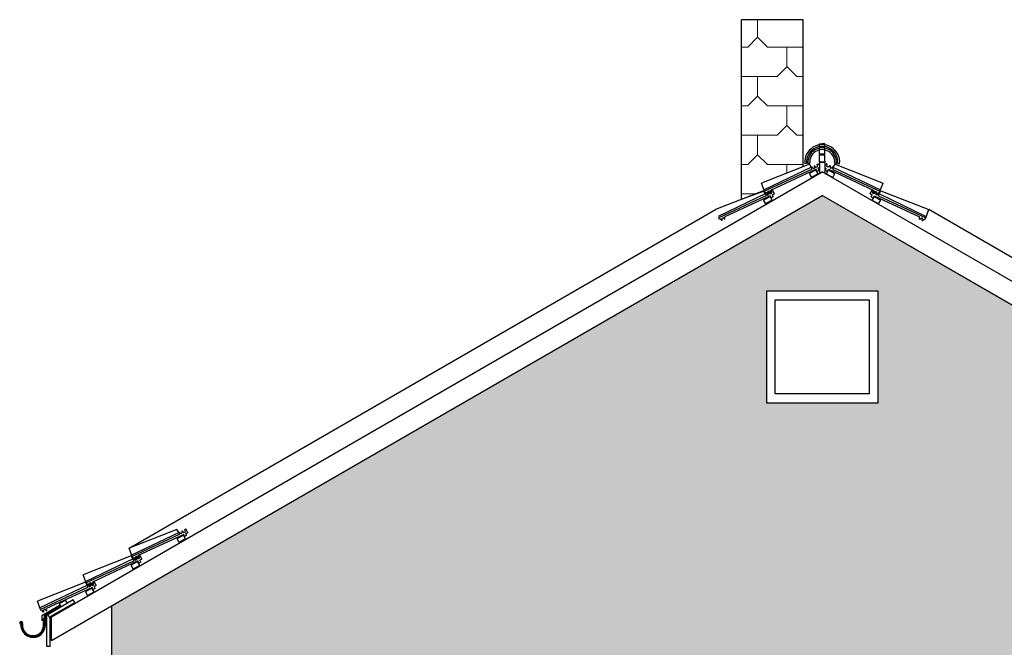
# Model space of a CAD drawing. Extents: x -24 to 471, y 36 to 85.
# Tile 72 of 86: x 428.55 to 435.25, y 44.62 to 48.89. Entities that reach past the tile are written whole.
import ezdxf

# ---------------------------------------------------------------- set-up
doc = ezdxf.new("R2010")
doc.units = 0
doc.header["$MEASUREMENT"] = 0
doc.linetypes.add('Strichlinie', pattern=[0.282222, 0.141111, -0.141111])
for name, color, linetype in [('A_1 Holz', 7, 'Continuous'), ('R_NT_DACH', 7, 'Continuous'), ('R_NT_FENSTER', 7, 'Continuous'), ('R_NT_HIDDEN', 7, 'Continuous'), ('R_TR_HIDDEN', 7, 'Continuous'), ('Schraffuren', 7, 'Continuous')]:
    doc.layers.add(name, color=color, linetype=linetype)

msp = doc.modelspace()

# ---------------------------------------------------------------- hatches: boundary and pattern name
at = {"layer": 'Schraffuren', "linetype": 'Continuous', "lineweight": 18}
h = msp.add_hatch(dxfattribs=at)
h.set_pattern_fill('Dachschiefer_0004', color=9, style=0, pattern_type=2)
h.set_pattern_definition([(0, (420.4418, 39.50773), (0, 0.4), [0.266667, -0.133333]), (0, (420.6418, 39.70773), (0, 0.4), [0.266667, -0.133333]), (90, (420.3751, 39.5744), (-0.4, 0), [0.133333, -0.266667]), (90, (420.5751, 39.7744), (-0.4, 0), [0.133333, -0.266667]), (45, (420.30845, 39.50773), (-0.2, 0.2), [0.094281, -0.188562]), (-45, (420.3751, 39.5744), (0.2, 0.2), [0.094281, -0.188562])])
h.paths.add_polyline_path([(433.4651, 47.6707), (433.4651, 48.8938), (433.8851, 48.8938), (433.8851, 47.8938), (433.6014, 47.7818), (433.6226, 47.7264)], flags=0)
h = msp.add_hatch(dxfattribs=at)
h.set_pattern_fill('Zement_gebunden_0004', color=9, style=0, pattern_type=2)
h.set_pattern_definition([(45, (420.37511, 39.50773), (-0.053033, 0.053033), [0, -0.075])])
h.paths.add_polyline_path([(429.1801, 40.5077), (431.1901, 40.5077), (431.1901, 41.7277), (433.2251, 41.7277), (433.2251, 40.5077), (433.2751, 40.5077), (433.2751, 41.7277), (434.1601, 41.7277), (434.1601, 40.5077), (435.044, 40.5077), (435.044, 39.5077), (435.0701, 39.5077), (435.0877, 39.4998), (436.3672, 39.2677), (438.8501, 39.2677), (438.8501, 44.9058), (434.0151, 47.6973), (429.1801, 44.9058)], flags=0)
h.paths.add_polyline_path([(434.5201, 42.2577), (430.5201, 42.2577), (430.5201, 43.2577), (431.1901, 43.2577), (431.1901, 44.4777), (434.1601, 44.4777), (434.1601, 43.2577), (434.5201, 43.2577)], flags=0)
h.paths.add_polyline_path([(433.6351, 46.2877), (433.6351, 47.0477), (434.3951, 47.0477), (434.3951, 46.2877)], flags=0)
h.paths.add_polyline_path([(435.8101, 41.7277), (437.0951, 41.7277), (437.0951, 40.2677), (435.8101, 40.2677)], flags=0)
h.paths.add_polyline_path([(435.8101, 43.0177), (435.8101, 44.4777), (437.0951, 44.4777), (437.0951, 43.0177)], flags=0)

# ---------------------------------------------------------------- linework, layer by layer
at = {"layer": 'A_1 Holz', "linetype": 'Continuous'}
for p, q in [((428.7701, 44.8307), (434.0151, 47.8589)), ((439.2601, 44.8307), (434.0151, 47.8589)), ((428.7701, 44.6691), (434.0151, 47.6973)), ((439.2601, 44.6691), (434.0151, 47.6973)), ((429.0442, 45.0271), (429.0009, 45.0021)), ((429.0009, 45.0021), (429.0159, 44.9761)), ((429.0159, 44.9761), (429.0592, 45.0011)), ((429.0592, 45.0011), (429.0442, 45.0271)), ((428.9179, 44.9459), (428.7281, 44.8364)), ((428.7547, 44.8286), (428.9279, 44.9286)), ((428.8663, 44.9445), (428.823, 44.9195)), ((428.823, 44.9195), (428.8353, 44.8983)), ((428.8786, 44.9233), (428.8663, 44.9445)), ((428.9279, 44.9286), (428.9179, 44.9459)), ((428.7381, 44.6291), (428.7381, 44.8422)), ((428.7447, 44.8459), (428.7547, 44.8286)), ((428.7601, 44.6291), (428.7601, 44.8318)), ((428.7601, 44.6291), (428.7381, 44.6291))]:
    msp.add_line(p, q, dxfattribs=at)
at = {"layer": 'R_NT_DACH', "linetype": 'Continuous'}
for p, q in [((433.9963, 47.9783), (433.9963, 48.0487)), ((433.9963, 48.0487), (434.0149, 48.0487)), ((434.0335, 48.0487), (434.0149, 48.0487)), ((434.0335, 47.9783), (434.0335, 48.0487)), ((433.9963, 47.9783), (433.9963, 47.9813)), ((434.0263, 47.9783), (433.9963, 47.9783)), ((434.0035, 47.9783), (434.0335, 47.9783)), ((434.0335, 47.9783), (434.0335, 47.9813)), ((433.9081, 47.9152), (433.8962, 47.9142)), ((433.93, 47.9172), (433.9181, 47.9161)), ((433.9812, 47.9095), (433.989, 47.9135)), ((433.9939, 47.903), (433.989, 47.9135)), ((433.9939, 47.903), (433.989, 47.9135)), ((434.0263, 47.9753), (433.9963, 47.9753)), ((433.9963, 47.9253), (433.9963, 47.9753)), ((433.9963, 47.9315), (433.9963, 47.848)), ((434.0263, 47.9253), (433.9963, 47.9253)), ((434.0035, 47.9753), (434.0335, 47.9753)), ((434.0035, 47.9253), (434.0335, 47.9253)), ((434.0335, 47.9253), (434.0335, 47.9753)), ((434.0335, 47.9315), (434.0335, 47.8495)), ((434.0363, 47.903), (434.0412, 47.9135)), ((434.0363, 47.903), (434.0412, 47.9135)), ((434.0491, 47.9095), (434.0412, 47.9135)), ((434.0998, 47.9172), (434.1117, 47.9161)), ((434.1217, 47.9152), (434.1336, 47.9142)), ((433.9276, 47.9105), (433.6014, 47.7818)), ((433.942, 47.8905), (433.619, 47.7356)), ((433.9429, 47.8755), (433.6226, 47.7264)), ((433.9732, 47.8764), (433.664, 47.7324)), ((433.94, 47.8895), (433.9276, 47.9105)), ((433.9716, 47.8718), (433.9283, 47.8468)), ((433.9433, 47.8208), (433.9283, 47.8468)), ((433.942, 47.8905), (433.9444, 47.8916)), ((433.942, 47.8905), (433.9429, 47.8755)), ((433.9866, 47.8458), (433.9433, 47.8208)), ((433.9444, 47.8916), (433.9553, 47.8812)), ((433.9553, 47.8812), (433.9616, 47.8842)), ((433.9607, 47.8992), (433.963, 47.9003)), ((433.9607, 47.8992), (433.9616, 47.8842)), ((433.963, 47.9003), (433.9739, 47.8899)), ((433.9866, 47.8458), (433.9716, 47.8718)), ((433.9799, 47.8619), (433.9732, 47.8764)), ((433.9739, 47.8899), (433.9846, 47.8949)), ((433.9739, 47.8899), (433.9846, 47.8949)), ((433.9935, 47.8683), (433.9799, 47.8619)), ((433.9846, 47.8949), (433.9812, 47.9095)), ((433.9846, 47.8949), (433.9812, 47.9095)), ((433.9948, 47.8854), (433.9872, 47.8819)), ((433.9948, 47.8854), (433.9872, 47.8819)), ((433.9935, 47.8683), (433.9872, 47.8819)), ((433.9935, 47.8683), (433.9872, 47.8819)), ((434.0354, 47.8854), (434.043, 47.8819)), ((434.0354, 47.8854), (434.043, 47.8819)), ((434.0367, 47.8683), (434.043, 47.8819)), ((434.0367, 47.8683), (434.043, 47.8819)), ((434.0367, 47.8683), (434.0503, 47.8619)), ((434.0436, 47.8458), (434.0587, 47.8718)), ((434.0436, 47.8458), (434.0869, 47.8208)), ((434.0456, 47.8949), (434.0491, 47.9095)), ((434.0456, 47.8949), (434.0491, 47.9095)), ((434.0563, 47.8899), (434.0456, 47.8949)), ((434.0563, 47.8899), (434.0456, 47.8949)), ((434.0503, 47.8619), (434.057, 47.8764)), ((434.0672, 47.9003), (434.0563, 47.8899)), ((434.057, 47.8764), (434.3662, 47.7324)), ((434.0587, 47.8718), (434.1019, 47.8468)), ((434.0695, 47.8992), (434.0672, 47.9003)), ((434.0695, 47.8992), (434.0686, 47.8842)), ((434.075, 47.8812), (434.0686, 47.8842)), ((434.0859, 47.8916), (434.075, 47.8812)), ((434.0882, 47.8905), (434.0859, 47.8916)), ((434.0869, 47.8208), (434.1019, 47.8468)), ((434.0882, 47.8905), (434.0873, 47.8755)), ((434.0873, 47.8755), (434.4077, 47.7264)), ((434.0882, 47.8905), (434.4112, 47.7356)), ((434.0902, 47.8895), (434.1026, 47.9105)), ((434.1026, 47.9105), (434.4288, 47.7818)), ((433.6226, 47.7264), (433.6014, 47.7818)), ((434.4077, 47.7264), (434.4288, 47.7818)), ((433.616, 47.7303), (433.2898, 47.6015)), ((433.6304, 47.7102), (433.3074, 47.5554)), ((433.6284, 47.7092), (433.616, 47.7303)), ((433.6276, 47.7155), (433.6226, 47.7264)), ((433.633, 47.718), (433.6276, 47.7155)), ((433.6304, 47.7102), (433.6328, 47.7113)), ((433.6304, 47.7102), (433.6313, 47.6952)), ((433.6328, 47.7113), (433.6437, 47.701)), ((433.6439, 47.7076), (433.633, 47.718)), ((433.6516, 47.7267), (433.6453, 47.7237)), ((433.6462, 47.7087), (433.6453, 47.7237)), ((433.6491, 47.7189), (433.6514, 47.72)), ((433.6491, 47.7189), (433.65, 47.7039)), ((433.6514, 47.72), (433.6623, 47.7096)), ((433.6625, 47.7163), (433.6516, 47.7267)), ((433.6623, 47.7096), (433.673, 47.7146)), ((433.6649, 47.7174), (433.6625, 47.7163)), ((433.6649, 47.7174), (433.664, 47.7324)), ((433.6695, 47.7292), (433.6774, 47.7332)), ((433.673, 47.7146), (433.6695, 47.7292)), ((433.6892, 47.7079), (433.6774, 47.7332)), ((434.3411, 47.7079), (434.3528, 47.7332)), ((434.3607, 47.7292), (434.3528, 47.7332)), ((434.3572, 47.7146), (434.3607, 47.7292)), ((434.3679, 47.7096), (434.3572, 47.7146)), ((434.3653, 47.7174), (434.3662, 47.7324)), ((434.3653, 47.7174), (434.3677, 47.7163)), ((434.3677, 47.7163), (434.3786, 47.7267)), ((434.3788, 47.72), (434.3679, 47.7096)), ((434.3786, 47.7267), (434.3849, 47.7237)), ((434.3812, 47.7189), (434.3788, 47.72)), ((434.3812, 47.7189), (434.3802, 47.7039)), ((434.384, 47.7087), (434.3849, 47.7237)), ((434.3863, 47.7076), (434.3973, 47.718)), ((434.3975, 47.7113), (434.3866, 47.701)), ((434.3973, 47.718), (434.4026, 47.7155)), ((434.3998, 47.7102), (434.3975, 47.7113)), ((434.3998, 47.7102), (434.3989, 47.6952)), ((434.3998, 47.7102), (434.7228, 47.5554)), ((434.4019, 47.7092), (434.4142, 47.7303)), ((434.4026, 47.7155), (434.4077, 47.7264)), ((434.4142, 47.7303), (434.7405, 47.6015)), ((433.6313, 47.6952), (433.311, 47.5461)), ((433.6616, 47.6961), (433.3524, 47.5521)), ((433.6314, 47.6403), (433.6164, 47.6663)), ((433.66, 47.6915), (433.6167, 47.6665)), ((433.675, 47.6655), (433.6317, 47.6405)), ((433.6437, 47.701), (433.65, 47.7039)), ((433.6462, 47.7087), (433.6439, 47.7076)), ((433.675, 47.6655), (433.66, 47.6915)), ((433.6683, 47.6817), (433.6616, 47.6961)), ((433.6819, 47.688), (433.6683, 47.6817)), ((433.6892, 47.7079), (433.6756, 47.7016)), ((433.6819, 47.688), (433.6756, 47.7016)), ((434.3411, 47.7079), (434.3547, 47.7016)), ((434.3483, 47.688), (434.3547, 47.7016)), ((434.3483, 47.688), (434.3619, 47.6817)), ((434.3552, 47.6655), (434.3703, 47.6915)), ((434.3552, 47.6655), (434.3985, 47.6405)), ((434.3619, 47.6817), (434.3686, 47.6961)), ((434.3686, 47.6961), (434.6779, 47.5521)), ((434.3703, 47.6915), (434.4136, 47.6665)), ((434.3866, 47.701), (434.3802, 47.7039)), ((434.384, 47.7087), (434.3863, 47.7076)), ((434.3988, 47.6403), (434.4138, 47.6663)), ((434.3989, 47.6952), (434.7193, 47.5461)), ((429.2975, 45.2974), (433.2898, 47.6015)), ((434.7193, 47.5461), (434.7405, 47.6015)), ((438.7327, 45.2974), (434.7405, 47.6015)), ((433.316, 47.5352), (433.311, 47.5461)), ((433.3214, 47.5377), (433.316, 47.5352)), ((433.3323, 47.5273), (433.3214, 47.5377)), ((433.3346, 47.5284), (433.3323, 47.5273)), ((433.34, 47.5464), (433.3337, 47.5434)), ((433.3346, 47.5284), (433.3337, 47.5434)), ((433.3509, 47.536), (433.34, 47.5464)), ((433.3533, 47.5371), (433.3509, 47.536)), ((433.3533, 47.5371), (433.3524, 47.5521)), ((434.6769, 47.5371), (434.6779, 47.5521)), ((434.6769, 47.5371), (434.6793, 47.536)), ((434.6793, 47.536), (434.6902, 47.5464)), ((434.6902, 47.5464), (434.6965, 47.5434)), ((434.6956, 47.5284), (434.6965, 47.5434)), ((434.6956, 47.5284), (434.698, 47.5273)), ((434.698, 47.5273), (434.7089, 47.5377)), ((434.7089, 47.5377), (434.7142, 47.5352)), ((434.7142, 47.5352), (434.7193, 47.5461)), ((429.6239, 45.4259), (429.2975, 45.2974)), ((429.6382, 45.4058), (429.3151, 45.2513)), ((429.6391, 45.3908), (429.3186, 45.242)), ((429.6694, 45.3917), (429.36, 45.248)), ((429.6694, 45.3917), (429.36, 45.248)), ((429.6362, 45.4048), (429.6239, 45.4259)), ((429.6677, 45.3871), (429.6244, 45.3621)), ((429.6382, 45.4058), (429.6406, 45.4069)), ((429.6382, 45.4058), (429.6391, 45.3908)), ((429.6406, 45.4069), (429.6515, 45.3966)), ((429.6515, 45.3966), (429.6578, 45.3995)), ((429.6569, 45.4145), (429.6592, 45.4156)), ((429.6569, 45.4145), (429.6578, 45.3995)), ((429.6592, 45.4156), (429.6701, 45.4052)), ((429.6592, 45.4156), (429.6701, 45.4052)), ((429.6827, 45.3611), (429.6677, 45.3871)), ((429.6761, 45.3772), (429.6694, 45.3917)), ((429.6701, 45.4052), (429.6808, 45.4102)), ((429.6897, 45.3836), (429.6761, 45.3772)), ((429.6774, 45.4248), (429.6852, 45.4288)), ((429.6808, 45.4102), (429.6774, 45.4248)), ((429.697, 45.4035), (429.6834, 45.3972)), ((429.6897, 45.3836), (429.6834, 45.3972)), ((429.697, 45.4035), (429.6852, 45.4288)), ((429.6394, 45.3361), (429.6244, 45.3621)), ((429.6827, 45.3611), (429.6394, 45.3361)), ((429.3121, 45.2459), (428.9857, 45.1174)), ((429.3186, 45.242), (429.2975, 45.2974)), ((429.3244, 45.2248), (429.3121, 45.2459)), ((429.3237, 45.2311), (429.3186, 45.242)), ((429.329, 45.2336), (429.3237, 45.2311)), ((429.3399, 45.2232), (429.329, 45.2336)), ((429.3477, 45.2423), (429.3414, 45.2393)), ((429.3423, 45.2243), (429.3414, 45.2393)), ((429.3451, 45.2345), (429.3475, 45.2356)), ((429.3451, 45.2345), (429.346, 45.2195)), ((429.3475, 45.2356), (429.3584, 45.2252)), ((429.3475, 45.2356), (429.3584, 45.2252)), ((429.3586, 45.2319), (429.3477, 45.2423)), ((429.3609, 45.233), (429.3586, 45.2319)), ((429.3609, 45.233), (429.36, 45.248)), ((429.3656, 45.2448), (429.3735, 45.2488)), ((429.3691, 45.2302), (429.3656, 45.2448)), ((429.3852, 45.2235), (429.3735, 45.2488)), ((429.3265, 45.2258), (429.0033, 45.0713)), ((429.3274, 45.2108), (429.0069, 45.062)), ((429.3576, 45.2117), (429.0483, 45.068)), ((429.3576, 45.2117), (429.0483, 45.068)), ((429.356, 45.2071), (429.3127, 45.1821)), ((429.3277, 45.1561), (429.3127, 45.1821)), ((429.3265, 45.2258), (429.3288, 45.2269)), ((429.3265, 45.2258), (429.3274, 45.2108)), ((429.371, 45.1811), (429.3277, 45.1561)), ((429.3288, 45.2269), (429.3397, 45.2166)), ((429.3397, 45.2166), (429.346, 45.2195)), ((429.3423, 45.2243), (429.3399, 45.2232)), ((429.371, 45.1811), (429.356, 45.2071)), ((429.3643, 45.1972), (429.3576, 45.2117)), ((429.3584, 45.2252), (429.3691, 45.2302)), ((429.3779, 45.2036), (429.3643, 45.1972)), ((429.3779, 45.2036), (429.3643, 45.1972)), ((429.3852, 45.2235), (429.3716, 45.2172)), ((429.3852, 45.2235), (429.3716, 45.2172)), ((429.3779, 45.2036), (429.3716, 45.2172)), ((429.3779, 45.2036), (429.3716, 45.2172)), ((429.0069, 45.062), (428.9857, 45.1174)), ((429.0003, 45.0659), (428.6739, 44.9374)), ((429.0147, 45.0458), (428.6915, 44.8913)), ((429.0156, 45.0308), (428.6951, 44.882)), ((429.0459, 45.0317), (428.7365, 44.888)), ((429.0459, 45.0317), (428.7365, 44.888)), ((429.0126, 45.0448), (429.0003, 45.0659)), ((429.0119, 45.0511), (429.0069, 45.062)), ((429.0173, 45.0536), (429.0119, 45.0511)), ((429.0147, 45.0458), (429.017, 45.0469)), ((429.0147, 45.0458), (429.0156, 45.0308)), ((429.017, 45.0469), (429.0279, 45.0366)), ((429.0282, 45.0432), (429.0173, 45.0536)), ((429.0279, 45.0366), (429.0343, 45.0395)), ((429.0279, 45.0366), (429.0343, 45.0395)), ((429.0305, 45.0443), (429.0282, 45.0432)), ((429.0359, 45.0623), (429.0296, 45.0593)), ((429.0305, 45.0443), (429.0296, 45.0593)), ((429.0334, 45.0545), (429.0357, 45.0556)), ((429.0334, 45.0545), (429.0343, 45.0395)), ((429.0357, 45.0556), (429.0466, 45.0452)), ((429.0357, 45.0556), (429.0466, 45.0452)), ((429.0468, 45.0519), (429.0359, 45.0623)), ((429.0526, 45.0172), (429.0459, 45.0317)), ((429.0526, 45.0172), (429.0459, 45.0317)), ((429.0466, 45.0452), (429.0573, 45.0502)), ((429.0466, 45.0452), (429.0573, 45.0502)), ((429.0492, 45.053), (429.0468, 45.0519)), ((429.0492, 45.053), (429.0483, 45.068)), ((429.0538, 45.0648), (429.0617, 45.0688)), ((429.0573, 45.0502), (429.0538, 45.0648)), ((429.0573, 45.0502), (429.0538, 45.0648)), ((429.0734, 45.0435), (429.0598, 45.0372)), ((429.0734, 45.0435), (429.0598, 45.0372)), ((429.0662, 45.0236), (429.0598, 45.0372)), ((429.0662, 45.0236), (429.0598, 45.0372)), ((429.0734, 45.0435), (429.0617, 45.0688)), ((429.0734, 45.0435), (429.0617, 45.0688)), ((429.0592, 45.0011), (429.0442, 45.0271)), ((429.0662, 45.0236), (429.0526, 45.0172)), ((429.0662, 45.0236), (429.0526, 45.0172)), ((428.6951, 44.882), (428.6739, 44.9374)), ((428.8286, 44.9098), (428.7045, 44.8382)), ((428.8317, 44.9045), (428.7169, 44.8383)), ((428.8346, 44.8994), (428.7227, 44.8348)), ((428.7001, 44.8711), (428.6951, 44.882)), ((428.7055, 44.8736), (428.7001, 44.8711)), ((428.7164, 44.8632), (428.7055, 44.8736)), ((428.7187, 44.8643), (428.7164, 44.8632)), ((428.7242, 44.8823), (428.7178, 44.8793)), ((428.7187, 44.8643), (428.7178, 44.8793)), ((428.7351, 44.8719), (428.7242, 44.8823)), ((428.7374, 44.873), (428.7351, 44.8719)), ((428.7374, 44.873), (428.7365, 44.888)), ((428.7701, 44.6691), (428.7701, 44.8307)), ((428.5635, 44.7932), (428.5583, 44.7935)), ((428.5583, 44.7935), (428.5584, 44.7896)), ((428.5584, 44.7896), (428.5627, 44.7891)), ((428.561, 44.7803), (428.5603, 44.7842)), ((428.5684, 44.7914), (428.5635, 44.7932)), ((428.5731, 44.7859), (428.5733, 44.7907))]:
    msp.add_line(p, q, dxfattribs=at)
at = {"layer": 'R_NT_DACH', "linetype": 'Strichlinie'}
for p, q in [((428.7045, 44.8382), (428.7037, 44.8067)), ((428.7228, 44.778), (428.7227, 44.8348)), ((428.7281, 44.7748), (428.7281, 44.8364)), ((428.7037, 44.8067), (428.7133, 44.8117)), ((428.7065, 44.8133), (428.7173, 44.8198)), ((428.7133, 44.8117), (428.7131, 44.8048)), ((428.7165, 44.7775), (428.7173, 44.8198))]:
    msp.add_line(p, q, dxfattribs=at)
at = {"layer": 'R_NT_DACH', "linetype": 'Continuous'}
for centre, radius, start, end in [((434.0149, 47.9246), 0.1192, 354.98558, 185.01442), ((434.0149, 47.9246), 0.1072, 354.98558, 185.01442), ((434.0149, 47.9246), 0.0972, 354.98558, 185.01442), ((434.0149, 47.9246), 0.0852, 354.98558, 185.01442), ((428.5637, 44.7901), 0.0102, 170.01716, 254.89696), ((428.5633, 44.7893), 0.0101, 8.07286, 165.05274), ((428.6448, 44.7747), 0.0833, 170.06501, 0.04702), ((428.6447, 44.7748), 0.0782, 167.74599, 2.2993), ((428.6444, 44.7752), 0.0721, 171.4392, 1.83241)]:
    msp.add_arc(centre, radius, start, end, dxfattribs=at)
at = {"layer": 'R_NT_FENSTER', "linetype": 'Continuous'}
for p, q in [((433.6351, 47.0477), (433.6351, 46.2877)), ((434.3951, 47.0477), (433.6351, 47.0477)), ((434.3951, 46.2877), (434.3951, 47.0477)), ((433.6951, 46.3477), (433.6951, 46.9877)), ((433.6951, 46.9877), (434.3351, 46.9877)), ((434.3351, 46.9877), (434.3351, 46.3477)), ((434.3351, 46.3477), (433.6951, 46.3477)), ((433.6351, 46.2877), (434.3951, 46.2877))]:
    msp.add_line(p, q, dxfattribs=at)
at = {"layer": 'R_NT_HIDDEN', "linetype": 'Continuous'}
for p, q in [((433.4651, 47.6707), (433.4651, 48.8938)), ((433.8851, 48.8938), (433.4651, 48.8938)), ((433.8851, 47.8938), (433.8851, 48.8938))]:
    msp.add_line(p, q, dxfattribs=at)
at = {"layer": 'R_TR_HIDDEN', "linetype": 'Continuous'}
msp.add_line((429.1801, 39.5077), (429.1801, 44.9058), dxfattribs=at)
at = {"layer": 'Schraffuren', "color": 255, "linetype": 'Continuous', "lineweight": 18, "flags": 128}
for points in [[(433.4651, 47.6707), (433.4651, 48.8938), (433.8851, 48.8938), (433.8851, 47.8938), (433.6014, 47.7818), (433.6226, 47.7264)], [(429.1801, 40.5077), (431.1901, 40.5077), (431.1901, 41.7277), (433.2251, 41.7277), (433.2251, 40.5077), (433.2751, 40.5077), (433.2751, 41.7277), (434.1601, 41.7277), (434.1601, 40.5077), (435.044, 40.5077), (435.044, 39.5077), (435.0701, 39.5077), (435.0877, 39.4998), (436.3672, 39.2677), (438.8501, 39.2677), (438.8501, 44.9058), (434.0151, 47.6973), (429.1801, 44.9058)], [(433.6351, 46.2877), (433.6351, 47.0477), (434.3951, 47.0477), (434.3951, 46.2877)]]:
    msp.add_lwpolyline(points, close=True, dxfattribs=at)

doc.saveas('drawing.dxf')
